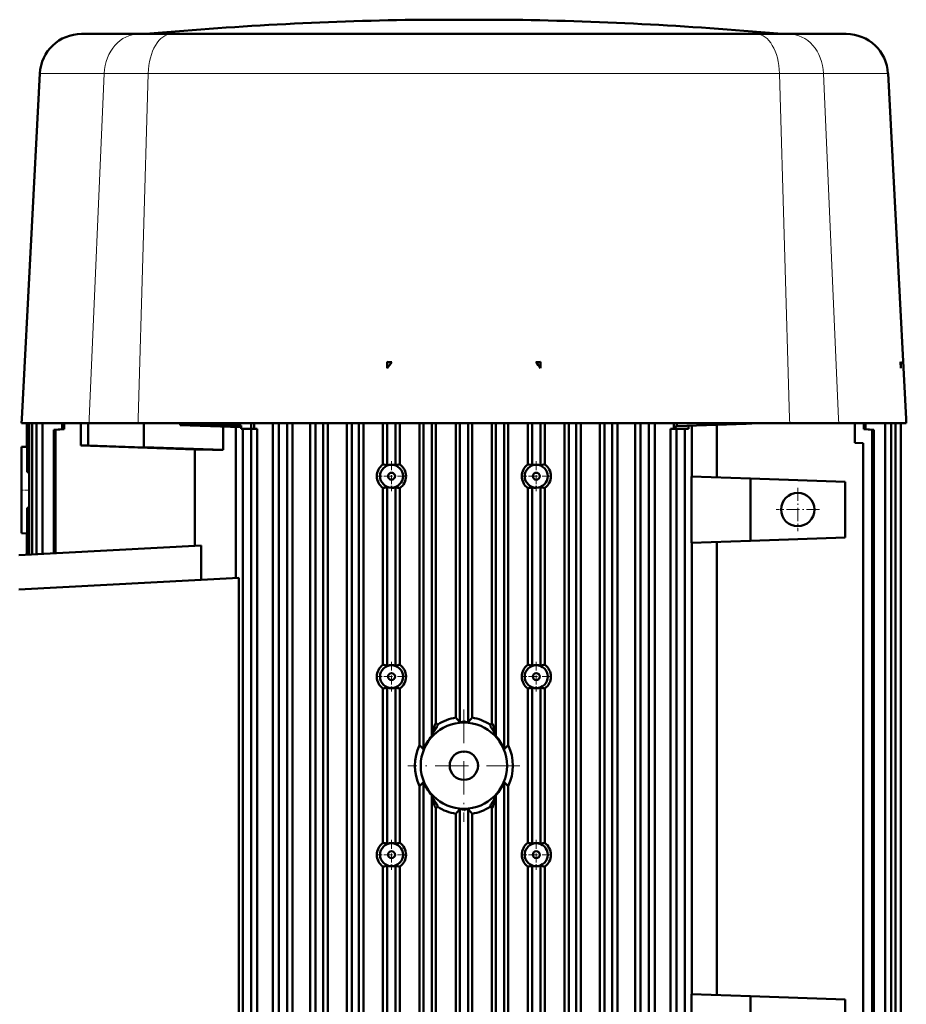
# Model space of a CAD drawing. Extents: x -2065 to 2446, y -2124 to 856.
# Tile 28 of 59: x -1615 to -1296, y 502 to 856. Entities that reach past the tile are written whole.
import ezdxf

# ---------------------------------------------------------------- set-up
doc = ezdxf.new("R2010")
doc.units = 0
doc.linetypes.add('DASHDOT', pattern=[18.5, 12, -3, 0.5, -3])

msp = doc.modelspace()

# ---------------------------------------------------------------- linework, layer by layer
at = {"color": 7, "lineweight": 50}
for p, q in [((-1468.23, 855.66), (-1470.07, 855.66)), ((-1455.07, 855.66), (-1468.23, 855.66)), ((-1447.88, 855.66), (-1455.07, 855.66)), ((-1440.07, 855.66), (-1447.88, 855.66)), ((-1592.5, 850.54), (-1571.88, 850.54)), ((-1560.17, 850.54), (-1571.88, 850.54)), ((-1455.07, 850.54), (-1560.17, 850.54)), ((-1455.07, 850.54), (-1349.97, 850.54)), ((-1338.26, 850.54), (-1349.97, 850.54)), ((-1317.63, 850.54), (-1338.26, 850.54)), ((-1607.48, 836.33), (-1613.98, 712.26)), ((-1302.65, 836.33), (-1296.15, 712.26)), ((-1482.6, 732.7), (-1482.59, 732.68)), ((-1482.6, 732.7), (-1482.59, 730.53)), ((-1480.95, 732.68), (-1482.6, 732.7)), ((-1482.59, 730.53), (-1482.59, 732.68)), ((-1482.59, 732.68), (-1480.95, 732.68)), ((-1429.19, 732.68), (-1427.54, 732.7)), ((-1427.54, 732.68), (-1429.19, 732.68)), ((-1427.54, 732.7), (-1427.54, 732.68)), ((-1427.54, 732.7), (-1427.54, 730.53)), ((-1427.54, 730.53), (-1427.54, 732.68)), ((-1298.18, 732.7), (-1298.07, 730.53)), ((-1298.18, 732.7), (-1298.07, 732.68)), ((-1298.07, 732.68), (-1298.07, 730.53)), ((-1614.07, 710.66), (-1613.98, 712.26)), ((-1296.07, 710.66), (-1296.15, 712.26)), ((-1589.79, 710.66), (-1614.07, 710.66)), ((-1612.17, 702.21), (-1612.17, 710.66)), ((-1611.97, 693.08), (-1611.97, 710.66)), ((-1611.3, 663.5), (-1611.3, 710.66)), ((-1610.18, 663.56), (-1610.18, 710.66)), ((-1608.63, 663.64), (-1608.63, 710.66)), ((-1606.52, 710.66), (-1606.52, 663.75)), ((-1599.4, 708.58), (-1602.43, 708.34)), ((-1602.43, 708.34), (-1602.43, 663.96)), ((-1601.84, 708.29), (-1602.43, 708.34)), ((-1598.74, 708.52), (-1601.84, 708.29)), ((-1601.84, 708.29), (-1601.84, 664)), ((-1599.4, 710.66), (-1599.4, 708.58)), ((-1598.74, 708.52), (-1599.4, 708.58)), ((-1598.74, 710.66), (-1598.74, 708.52)), ((-1592.71, 702.66), (-1592.71, 710.66)), ((-1590.07, 702.66), (-1590.07, 710.66)), ((-1572.18, 710.66), (-1589.79, 710.66)), ((-1572.18, 710.66), (-1455.07, 710.66)), ((-1570.07, 710.66), (-1570.07, 702.09)), ((-1557.07, 710.54), (-1560.57, 710.66)), ((-1557.07, 710.04), (-1557.07, 710.66)), ((-1557.07, 710.04), (-1556.55, 710.53)), ((-1535.37, 709.28), (-1557.07, 710.04)), ((-1556.56, 710.53), (-1556.56, 710.66)), ((-1556.45, 710.64), (-1556.56, 710.53)), ((-1556.56, 710.53), (-1556.55, 710.53)), ((-1535.35, 709.79), (-1556.55, 710.53)), ((-1556.45, 710.64), (-1556.45, 710.66)), ((-1556.45, 710.64), (-1535.15, 709.92)), ((-1541.63, 709.5), (-1541.63, 701.11)), ((-1537.07, 709.34), (-1537.07, 655.06)), ((-1535.35, 709.79), (-1535.37, 709.28)), ((-1535.35, 709.79), (-1535.15, 709.92)), ((-1535.15, 709.92), (-1535.15, 708.66)), ((-1535.15, 708.66), (-1534.56, 708.66)), ((-1534.56, 708.66), (-1534.56, 444.66)), ((-1531.56, 708.66), (-1534.56, 708.66)), ((-1531.57, 710.66), (-1531.57, 708.66)), ((-1529.35, 708.66), (-1531.56, 708.66)), ((-1531.56, 444.66), (-1531.56, 708.66)), ((-1530.47, 710.66), (-1530.47, 709.61)), ((-1530.47, 708.66), (-1530.47, 709.61)), ((-1529.35, 708.66), (-1529.35, 461.52)), ((-1523.7, 461.52), (-1523.7, 710.66)), ((-1521.55, 442.08), (-1521.55, 710.66)), ((-1518.55, 710.66), (-1518.55, 442.08)), ((-1516.62, 461.52), (-1516.62, 710.66)), ((-1510.3, 461.52), (-1510.3, 710.66)), ((-1508.42, 442.42), (-1508.42, 710.66)), ((-1505.64, 442.42), (-1505.64, 710.66)), ((-1503.91, 461.52), (-1503.91, 710.66)), ((-1497.08, 461.52), (-1497.08, 710.66)), ((-1495.39, 442.66), (-1495.39, 710.66)), ((-1492.78, 442.66), (-1492.78, 710.66)), ((-1491.2, 461.52), (-1491.2, 710.66)), ((-1484.18, 695.89), (-1484.18, 710.66)), ((-1482.59, 695.57), (-1482.59, 710.66)), ((-1479.59, 695.59), (-1479.59, 710.66)), ((-1478.07, 695.92), (-1478.07, 710.66)), ((-1471.03, 595.07), (-1471.03, 710.66)), ((-1469.57, 710.66), (-1469.57, 593.53)), ((-1466.57, 598.27), (-1466.57, 710.66)), ((-1465.13, 603.05), (-1465.13, 710.66)), ((-1457.98, 604.95), (-1457.98, 710.66)), ((-1456.57, 603.23), (-1456.57, 710.66)), ((-1337.96, 710.66), (-1455.07, 710.66)), ((-1453.57, 710.66), (-1453.57, 603.23)), ((-1452.15, 604.95), (-1452.15, 710.66)), ((-1445.01, 603.05), (-1445.01, 710.66)), ((-1443.57, 598.27), (-1443.57, 710.66)), ((-1440.57, 710.66), (-1440.57, 593.53)), ((-1439.1, 595.07), (-1439.1, 710.66)), ((-1432.06, 695.92), (-1432.06, 710.66)), ((-1430.54, 695.59), (-1430.54, 710.66)), ((-1427.54, 695.57), (-1427.54, 710.66)), ((-1425.95, 695.89), (-1425.95, 710.66)), ((-1418.94, 461.52), (-1418.94, 710.66)), ((-1417.35, 442.66), (-1417.35, 710.66)), ((-1414.74, 442.66), (-1414.74, 710.66)), ((-1413.06, 461.52), (-1413.06, 710.66)), ((-1406.23, 461.52), (-1406.23, 710.66)), ((-1404.49, 442.42), (-1404.49, 710.66)), ((-1401.72, 710.66), (-1401.72, 442.42)), ((-1399.84, 461.52), (-1399.84, 710.66)), ((-1393.52, 461.52), (-1393.52, 710.66)), ((-1391.58, 442.08), (-1391.58, 710.66)), ((-1388.58, 710.66), (-1388.58, 442.08)), ((-1386.44, 461.52), (-1386.44, 710.66)), ((-1380.83, 708.66), (-1378.63, 708.66)), ((-1380.83, 708.66), (-1380.83, 461.52)), ((-1379.67, 710.66), (-1379.67, 709.61)), ((-1379.67, 708.66), (-1379.67, 709.61)), ((-1378.56, 709.65), (-1379.05, 709.63)), ((-1379.05, 708.66), (-1379.05, 709.63)), ((-1375.63, 708.66), (-1378.63, 708.66)), ((-1378.63, 444.66), (-1378.63, 708.66)), ((-1378.56, 710.66), (-1378.56, 709.65)), ((-1353.57, 710.52), (-1378.56, 709.65)), ((-1375.63, 708.66), (-1375.63, 444.66)), ((-1375.63, 708.66), (-1374.29, 708.66)), ((-1374.29, 708.66), (-1374.29, 709.8)), ((-1373.12, 709.84), (-1373.12, 691.59)), ((-1364.17, 710.15), (-1364.17, 691.27)), ((-1353.57, 710.66), (-1353.57, 710.52)), ((-1349.57, 710.66), (-1353.57, 710.52)), ((-1320.35, 710.66), (-1337.96, 710.66)), ((-1320.35, 710.66), (-1296.07, 710.66)), ((-1314.57, 703.66), (-1314.57, 710.66)), ((-1311.39, 710.66), (-1311.39, 708.52)), ((-1311.39, 708.52), (-1310.73, 708.58)), ((-1311.39, 708.52), (-1308.3, 708.29)), ((-1310.73, 710.66), (-1310.73, 708.58)), ((-1310.73, 708.58), (-1307.7, 708.34)), ((-1308.3, 708.29), (-1307.7, 708.34)), ((-1308.3, 708.29), (-1308.3, 587.66)), ((-1307.7, 708.34), (-1307.7, 587.66)), ((-1303.62, 440.66), (-1303.62, 710.66)), ((-1301.48, 710.66), (-1301.48, 441.04)), ((-1299.93, 710.66), (-1299.93, 441.31)), ((-1298.07, 710.66), (-1298.07, 437.63)), ((-1614.07, 702.16), (-1612.17, 702.26)), ((-1614.07, 702.16), (-1614.07, 671.16)), ((-1611.97, 702.22), (-1612.17, 702.21)), ((-1590.07, 702.66), (-1592.71, 702.66)), ((-1592.71, 702.66), (-1551.8, 701.26)), ((-1570.07, 701.98), (-1590.07, 702.66)), ((-1570.07, 702.09), (-1541.63, 701.11)), ((-1570.07, 701.98), (-1570.07, 702.09)), ((-1551.8, 701.26), (-1551.8, 666.62)), ((-1311.57, 703.53), (-1314.57, 703.66)), ((-1311.57, 703.53), (-1311.57, 447.66)), ((-1611.3, 693.09), (-1611.97, 693.08)), ((-1352.07, 690.85), (-1373.27, 691.59)), ((-1373.27, 667.74), (-1373.27, 691.59)), ((-1352.07, 668.48), (-1352.07, 690.85)), ((-1318.07, 689.66), (-1352.07, 690.85)), ((-1484.18, 623.89), (-1484.18, 687.43)), ((-1482.59, 623.57), (-1482.59, 687.76)), ((-1479.59, 623.59), (-1479.59, 687.74)), ((-1478.07, 623.92), (-1478.07, 687.4)), ((-1432.06, 623.92), (-1432.06, 687.4)), ((-1430.54, 623.59), (-1430.54, 687.74)), ((-1427.54, 623.57), (-1427.54, 687.76)), ((-1425.95, 623.89), (-1425.95, 687.43)), ((-1318.07, 689.66), (-1318.07, 669.66)), ((-1611.3, 680.24), (-1611.97, 680.24)), ((-1611.97, 663.46), (-1611.97, 680.24)), ((-1341.07, 679.68), (-1341.07, 679.65)), ((-1614.07, 671.16), (-1612.17, 671.06)), ((-1611.97, 671.1), (-1612.17, 671.11)), ((-1612.17, 663.45), (-1612.17, 671.11)), ((-1318.07, 669.66), (-1352.07, 668.48)), ((-1549.53, 666.74), (-1615.07, 663.3)), ((-1549.53, 666.74), (-1549.53, 654.41)), ((-1352.07, 668.48), (-1373.27, 667.74)), ((-1373.12, 667.74), (-1373.12, 505.59)), ((-1364.17, 668.05), (-1364.17, 505.27)), ((-1535.89, 655.12), (-1615.07, 650.98)), ((-1535.89, 655.12), (-1535.89, 474.97)), ((-1482.59, 559.57), (-1482.59, 615.76)), ((-1479.59, 559.59), (-1479.59, 615.74)), ((-1430.54, 559.59), (-1430.54, 615.74)), ((-1427.54, 559.57), (-1427.54, 615.76)), ((-1484.18, 559.89), (-1484.18, 615.43)), ((-1478.07, 559.92), (-1478.07, 615.4)), ((-1432.06, 559.92), (-1432.06, 615.4)), ((-1425.95, 559.89), (-1425.95, 615.43)), ((-1455.59, 603.29), (-1455.2, 603.3)), ((-1454.94, 603.3), (-1455.07, 603.3)), ((-1454.55, 603.29), (-1454.94, 603.3)), ((-1445.54, 602.33), (-1445.54, 602.33)), ((-1444.96, 602.78), (-1444.96, 602.79)), ((-1466.53, 598.37), (-1466.57, 598.27)), ((-1443.6, 598.37), (-1443.57, 598.27)), ((-1308.3, 587.66), (-1308.3, 444.95)), ((-1307.7, 587.66), (-1307.7, 444.85)), ((-1471.03, 461.52), (-1471.03, 580.26)), ((-1469.57, 581.8), (-1469.57, 453.22)), ((-1440.57, 581.8), (-1440.57, 453.22)), ((-1439.1, 461.52), (-1439.1, 580.26)), ((-1466.57, 577.06), (-1466.53, 576.96)), ((-1466.57, 467.32), (-1466.57, 577.06)), ((-1443.57, 577.06), (-1443.6, 576.96)), ((-1443.57, 467.32), (-1443.57, 577.06)), ((-1465.17, 572.54), (-1465.18, 572.55)), ((-1465.13, 572.28), (-1465.13, 467.32)), ((-1464.6, 572.99), (-1464.6, 573)), ((-1457.98, 570.38), (-1457.98, 467.32)), ((-1456.57, 467.32), (-1456.57, 572.1)), ((-1455.59, 572.03), (-1455.2, 572.03)), ((-1455.2, 572.03), (-1455.07, 572.03)), ((-1454.55, 572.03), (-1454.94, 572.03)), ((-1453.57, 467.32), (-1453.57, 572.1)), ((-1452.15, 570.38), (-1452.15, 467.32)), ((-1445.01, 572.28), (-1445.01, 467.32)), ((-1484.18, 487.89), (-1484.18, 551.43)), ((-1482.59, 487.57), (-1482.59, 551.76)), ((-1479.59, 487.59), (-1479.59, 551.74)), ((-1478.07, 487.92), (-1478.07, 551.4)), ((-1432.06, 487.92), (-1432.06, 551.4)), ((-1430.54, 487.59), (-1430.54, 551.74)), ((-1427.54, 487.57), (-1427.54, 551.76)), ((-1425.95, 487.89), (-1425.95, 551.43)), ((-1373.27, 481.74), (-1373.27, 505.59)), ((-1352.07, 504.85), (-1373.27, 505.59)), ((-1352.07, 482.48), (-1352.07, 504.85)), ((-1318.07, 503.66), (-1352.07, 504.85)), ((-1318.07, 503.66), (-1318.07, 483.66))]:
    msp.add_line(p, q, dxfattribs=at)
at = {"color": 7, "lineweight": 18}
for p, q in [((-1554.13, 850.65), (-1567.95, 850.65)), ((-1452.13, 850.65), (-1554.13, 850.65)), ((-1400.95, 850.65), (-1452.13, 850.65)), ((-1342.19, 850.65), (-1400.95, 850.65)), ((-1584.32, 836.33), (-1607.48, 836.33)), ((-1584.32, 836.33), (-1589.72, 712.26)), ((-1584.32, 836.33), (-1568.51, 836.33)), ((-1568.51, 836.33), (-1572.13, 712.26)), ((-1455.07, 836.33), (-1568.51, 836.33)), ((-1455.07, 836.33), (-1341.63, 836.33)), ((-1341.63, 836.33), (-1338, 712.26)), ((-1341.63, 836.33), (-1340.23, 836.33)), ((-1340.23, 836.33), (-1325.82, 836.33)), ((-1302.65, 836.33), (-1325.82, 836.33)), ((-1325.82, 836.33), (-1320.42, 712.26)), ((-1589.79, 710.66), (-1589.72, 712.26)), ((-1572.18, 710.66), (-1572.13, 712.26)), ((-1337.96, 710.66), (-1338, 712.26)), ((-1320.35, 710.66), (-1320.42, 712.26)), ((-1455.07, 603.66), (-1455.2, 603.66)), ((-1455.2, 603.3), (-1455.2, 603.66)), ((-1455.07, 603.66), (-1454.93, 603.66)), ((-1454.94, 603.3), (-1454.93, 603.66)), ((-1455.2, 572.03), (-1455.2, 571.67)), ((-1455.07, 571.66), (-1455.2, 571.67)), ((-1455.07, 571.66), (-1454.93, 571.67)), ((-1454.94, 572.03), (-1454.93, 571.67))]:
    msp.add_line(p, q, dxfattribs=at)
at = {"color": 7, "linetype": 'DASHDOT', "lineweight": 18, "ltscale": 0.003079}
msp.add_line((-1455.07, 850.66), (-1455.07, 850.53), dxfattribs=at)
at = {"color": 7, "linetype": 'DASHDOT', "lineweight": 18, "ltscale": 0.268124}
for p, q in [((-1481.07, 697.03), (-1481.07, 686.3)), ((-1429.07, 697.03), (-1429.07, 686.3)), ((-1475.71, 691.66), (-1486.43, 691.66)), ((-1423.71, 691.66), (-1434.43, 691.66)), ((-1481.07, 625.03), (-1481.07, 614.3)), ((-1429.07, 625.03), (-1429.07, 614.3)), ((-1475.71, 619.66), (-1486.43, 619.66)), ((-1423.71, 619.66), (-1434.43, 619.66)), ((-1475.71, 555.66), (-1486.43, 555.66)), ((-1423.71, 555.66), (-1434.43, 555.66))]:
    msp.add_line(p, q, dxfattribs=at)
at = {"color": 7, "linetype": 'DASHDOT', "lineweight": 18, "ltscale": 0.083047}
msp.add_line((-1614.34, 686.66), (-1611.02, 686.66), dxfattribs=at)
at = {"color": 7, "linetype": 'DASHDOT', "lineweight": 18, "ltscale": 0.389999}
msp.add_line((-1335.07, 687.46), (-1335.07, 671.86), dxfattribs=at)
at = {"color": 7, "linetype": 'DASHDOT', "lineweight": 18, "ltscale": 0.390002}
msp.add_line((-1327.27, 679.66), (-1342.87, 679.66), dxfattribs=at)
at = {"color": 7, "linetype": 'DASHDOT', "lineweight": 18}
for p, q in [((-1455.07, 607.81), (-1455.07, 567.51)), ((-1434.92, 587.66), (-1475.22, 587.66))]:
    msp.add_line(p, q, dxfattribs=at)
at = {"color": 7, "linetype": 'DASHDOT', "lineweight": 18, "ltscale": 0.268126}
for p, q in [((-1481.07, 561.03), (-1481.07, 550.3)), ((-1429.07, 561.03), (-1429.07, 550.3))]:
    msp.add_line(p, q, dxfattribs=at)
at = {"color": 7, "lineweight": 50}
for points in [[(-1466.5, 598.74), (-1466.38, 598.94), (-1466.22, 599.38), (-1466.11, 599.79), (-1465.89, 600.82), (-1465.71, 601.65), (-1465.62, 602), (-1465.49, 602.39), (-1465.4, 602.56), (-1465.22, 602.75), (-1465.18, 602.78)], [(-1464.6, 602.33), (-1464.61, 602.02), (-1464.78, 601.57), (-1464.93, 601.32), (-1465.34, 600.71), (-1465.68, 600.2), (-1465.98, 599.69), (-1466.2, 599.25), (-1466.31, 598.9), (-1466.33, 598.64)], [(-1464.6, 602.33), (-1464.6, 602.33), (-1464.59, 602.36), (-1464.47, 602.48)], [(-1455.2, 603.66), (-1455.26, 603.6), (-1455.59, 603.29)], [(-1454.93, 603.66), (-1454.89, 603.62), (-1454.55, 603.29)], [(-1445.66, 602.48), (-1445.56, 602.38), (-1445.54, 602.35), (-1445.54, 602.33)], [(-1445.54, 602.33), (-1445.54, 602.06), (-1445.46, 601.79), (-1445.28, 601.44), (-1445.11, 601.17), (-1444.68, 600.53), (-1444.13, 599.65), (-1443.93, 599.22), (-1443.83, 598.88), (-1443.81, 598.64)], [(-1443.63, 598.74), (-1443.83, 599.1), (-1444.05, 599.9), (-1444.3, 601.09), (-1444.48, 601.88), (-1444.57, 602.19), (-1444.71, 602.52), (-1444.85, 602.69), (-1444.96, 602.78)], [(-1466.53, 598.37), (-1466.51, 598.7), (-1466.5, 598.73), (-1466.5, 598.74), (-1466.5, 598.74)], [(-1466.53, 598.37), (-1466.34, 598.61), (-1466.33, 598.64), (-1466.33, 598.64)], [(-1443.6, 598.37), (-1443.79, 598.61), (-1443.81, 598.64), (-1443.81, 598.64)], [(-1443.6, 598.37), (-1443.63, 598.7), (-1443.63, 598.73), (-1443.63, 598.74), (-1443.63, 598.74)], [(-1466.5, 576.59), (-1466.5, 576.59), (-1466.51, 576.6), (-1466.52, 576.68), (-1466.53, 576.96)], [(-1466.53, 576.96), (-1466.34, 576.72), (-1466.33, 576.69), (-1466.33, 576.68)], [(-1465.18, 572.55), (-1465.31, 572.65), (-1465.44, 572.85), (-1465.58, 573.18), (-1465.67, 573.5), (-1465.85, 574.29), (-1466.07, 575.36), (-1466.25, 576.05), (-1466.34, 576.3), (-1466.5, 576.59)], [(-1464.6, 573), (-1464.6, 573.27), (-1464.67, 573.53), (-1464.85, 573.88), (-1465.03, 574.16), (-1465.46, 574.8), (-1466.01, 575.68), (-1466.21, 576.11), (-1466.31, 576.45), (-1466.33, 576.68)], [(-1445.54, 573), (-1445.53, 573.32), (-1445.35, 573.76), (-1445.2, 574.01), (-1444.8, 574.62), (-1444.35, 575.3), (-1444.16, 575.63), (-1443.92, 576.12), (-1443.82, 576.49), (-1443.81, 576.68)], [(-1443.63, 576.59), (-1443.76, 576.39), (-1443.89, 576.05), (-1443.98, 575.74), (-1444.15, 574.95), (-1444.39, 573.81), (-1444.51, 573.33), (-1444.65, 572.94), (-1444.78, 572.7), (-1444.96, 572.55)], [(-1443.6, 576.96), (-1443.79, 576.72), (-1443.81, 576.69), (-1443.81, 576.68)], [(-1443.6, 576.96), (-1443.63, 576.62), (-1443.63, 576.59), (-1443.63, 576.59), (-1443.63, 576.59)], [(-1464.47, 572.84), (-1464.57, 572.95), (-1464.59, 572.98), (-1464.6, 572.99)], [(-1455.2, 571.67), (-1455.25, 571.71), (-1455.59, 572.03)], [(-1454.93, 571.67), (-1454.87, 571.73), (-1454.55, 572.03)], [(-1445.54, 573), (-1445.54, 572.99), (-1445.55, 572.97), (-1445.66, 572.84)]]:
    msp.add_lwpolyline(points, dxfattribs=at)
for centre, radius in [((-1481.07, 691.66), 4.12), ((-1429.07, 691.66), 4.12), ((-1481.07, 691.66), 1.25), ((-1429.07, 691.66), 1.25), ((-1335.07, 679.66), 6), ((-1481.07, 619.66), 4.12), ((-1429.07, 619.66), 4.12), ((-1481.07, 619.66), 1.25), ((-1429.07, 619.66), 1.25), ((-1455.07, 587.66), 15.5), ((-1455.07, 587.66), 5.1), ((-1481.07, 555.66), 4.12), ((-1429.07, 555.66), 4.12), ((-1481.07, 555.66), 1.25), ((-1429.07, 555.66), 1.25)]:
    msp.add_circle(centre, radius, dxfattribs=at)
for centre, radius, start, end in [((-1455.07, -394.25), 1250, 90.68756, 95.18106), ((-1455.07, -394.25), 1250, 84.81894, 89.31245), ((-1592.5, 835.54), 15, 90, 177), ((-1570.2, 875.54), 25, 270.0666, 275.1811), ((-1339.93, 875.54), 25, 264.8189, 269.9335), ((-1317.63, 835.54), 15, 3.0004, 90), ((-1410.93, 677.43), 89.19, 141.7254, 143.4664), ((-1499.21, 677.43), 89.19, 36.5336, 38.2746), ((-1580.67, -1586.93), 2288.38, 89.02235, 89.27716), ((-1481.11, 691.66), 5.23, 125.967, 234.0329), ((-1484.83, 688.64), 7.28, 72.1239, 84.9045), ((-1481.07, 691.66), 4.19, 69.4267, 111.3312), ((-1477.28, 688.66), 7.31, 96.2357, 108.4753), ((-1481.1, 691.66), 5.23, 305.3934, 54.6066), ((-1429.04, 691.66), 5.23, 125.3934, 234.6066), ((-1432.86, 688.66), 7.31, 71.5247, 83.7644), ((-1429.07, 691.66), 4.19, 68.6688, 110.5733), ((-1425.31, 688.64), 7.28, 95.0955, 107.8761), ((-1429.02, 691.66), 5.23, 305.967, 54.0329), ((-1484.82, 694.65), 7.25, 275.0663, 287.9045), ((-1481.07, 691.66), 4.19, 248.6688, 290.5733), ((-1477.28, 694.67), 7.31, 251.5247, 263.7643), ((-1432.85, 694.64), 7.28, 276.2094, 288.5009), ((-1429.07, 691.66), 4.19, 249.4267, 291.3312), ((-1425.31, 694.68), 7.28, 252.1239, 264.9045), ((-1481.11, 619.66), 5.23, 125.967, 234.0329), ((-1484.83, 616.64), 7.28, 72.1239, 84.9045), ((-1481.07, 619.66), 4.19, 69.4267, 111.3312), ((-1477.28, 616.66), 7.31, 96.2357, 108.4753), ((-1481.1, 619.66), 5.23, 305.3934, 54.6066), ((-1429.04, 619.66), 5.23, 125.3934, 234.6066), ((-1432.86, 616.66), 7.31, 71.5247, 83.7644), ((-1429.07, 619.66), 4.19, 68.6688, 110.5733), ((-1425.31, 616.64), 7.28, 95.0955, 107.8761), ((-1429.02, 619.66), 5.23, 305.967, 54.0329), ((-1484.82, 622.65), 7.25, 275.0663, 287.9045), ((-1481.07, 619.66), 4.19, 248.6688, 290.5733), ((-1477.28, 622.67), 7.31, 251.5247, 263.7643), ((-1432.85, 622.64), 7.28, 276.2094, 288.5009), ((-1429.07, 619.66), 4.19, 249.4267, 291.3312), ((-1425.31, 622.65), 7.25, 252.0955, 264.9337), ((-1455.08, 587.53), 17.66, 99.4818, 122.1433), ((-1528.49, 545.36), 92.31, 38.8214, 40.2035), ((-1381.65, 545.36), 92.31, 139.7966, 141.1787), ((-1455.06, 587.53), 17.66, 57.8566, 80.5182), ((-1462.99, 604.87), 2.81, 220.3798, 238.1233), ((-1455.07, 587.66), 15.64, 91.8984, 95.5036), ((-1455.07, 587.66), 15.64, 90, 90.4821), ((-1455.07, 587.66), 15.64, 84.4964, 88.1016), ((-1447.15, 604.88), 2.82, 301.895, 319.6019), ((-1455.07, 587.66), 15.64, 137.3179, 157.9634), ((-1455.07, 587.66), 15.64, 22.0366, 42.6821), ((-1455.23, 587.66), 17.45, 154.8999, 205.1001), ((-1515.62, 550.97), 62.71, 42.7443, 44.6838), ((-1394.52, 550.97), 62.71, 135.3163, 137.2558), ((-1454.91, 587.66), 17.45, 334.8999, 25.1001), ((-1516.37, 625.07), 63.74, 315.332, 317.2401), ((-1455.07, 587.66), 15.64, 202.0366, 222.6821), ((-1455.07, 587.66), 15.64, 317.3179, 337.9634), ((-1393.77, 625.07), 63.74, 222.7598, 224.6679), ((-1462.98, 570.45), 2.82, 121.895, 139.6019), ((-1455.08, 587.8), 17.66, 237.8569, 260.5179), ((-1528.33, 629.84), 92.11, 319.795, 321.1803), ((-1455.07, 587.66), 15.64, 264.4964, 268.1016), ((-1455.07, 587.66), 15.64, 270, 270.4821), ((-1455.07, 587.66), 15.64, 271.8984, 275.5036), ((-1381.8, 629.84), 92.11, 218.8196, 220.2049), ((-1455.06, 587.8), 17.66, 279.4817, 302.1434), ((-1447.15, 570.45), 2.82, 40.398, 58.1051), ((-1481.11, 555.66), 5.23, 125.967, 234.0329), ((-1484.83, 552.64), 7.28, 72.1239, 84.9045), ((-1481.07, 555.66), 4.19, 69.4267, 111.3312), ((-1477.28, 552.66), 7.31, 96.2357, 108.4753), ((-1481.1, 555.66), 5.23, 305.3934, 54.6066), ((-1429.04, 555.66), 5.23, 125.3934, 234.6066), ((-1432.86, 552.66), 7.31, 71.5247, 83.7644), ((-1429.07, 555.66), 4.19, 68.6688, 110.5733), ((-1425.31, 552.67), 7.25, 95.0663, 107.9045), ((-1429.02, 555.66), 5.23, 305.967, 54.0329), ((-1484.82, 558.65), 7.25, 275.0663, 287.9045), ((-1481.07, 555.66), 4.19, 248.6688, 290.5733), ((-1477.28, 558.67), 7.31, 251.5247, 263.7643), ((-1432.86, 558.67), 7.31, 276.2356, 288.4753), ((-1429.07, 555.66), 4.19, 249.4267, 291.3312), ((-1425.31, 558.68), 7.28, 252.1239, 264.9045)]:
    msp.add_arc(centre, radius, start, end, dxfattribs=at)
at = {"color": 7, "lineweight": 18}
for centre, start, end in [((-1465.93, 599.56), 235.3715, 246.7701), ((-1444.21, 599.56), 293.2299, 304.6285), ((-1465.93, 575.76), 113.2299, 124.6284), ((-1444.21, 575.76), 55.3716, 66.7699)]:
    msp.add_arc(centre, 1, start, end, dxfattribs=at)
for centre, major_axis, ratio, start_param, end_param in [((-1571.88, 835.54), (0, -15), 0.830539, 3.141551, 4.659957), ((-1560.17, 835.54), (0, -15), 0.55696, 3.141588, 4.659994), ((-1349.97, 835.54), (0, 15), 0.556962, 4.764749, 6.283185), ((-1338.26, 835.54), (0, -15), 0.830538, 1.623156, 3.141593), ((-1463.06, 604.89), (2.53, -1.61), 0.997902, 4.492444, 4.73836), ((-1447.08, 604.89), (-2.53, -1.61), 0.997902, 1.544823, 1.790739), ((-1463.06, 570.44), (-2.53, -1.61), 0.997902, 4.686418, 4.932334), ((-1447.08, 570.44), (2.53, -1.61), 0.997902, 1.350854, 1.59677)]:
    msp.add_ellipse(centre, major_axis=major_axis, ratio=ratio, start_param=start_param, end_param=end_param, dxfattribs=at)
at = {"color": 7, "lineweight": 50}
for centre, major_axis, ratio, start_param, end_param in [((-1465.18, 604.89), (0, 2.11), 0.052336, 3.178608, 3.654464), ((-1444.96, 604.6), (0, -1.82), 0.056023, 5.729308, 6.182482), ((-1465.18, 570.73), (0, -1.82), 0.056003, 2.587942, 3.04093), ((-1444.95, 570.44), (0, 2.11), 0.052336, 0.037015, 0.512872)]:
    msp.add_ellipse(centre, major_axis=major_axis, ratio=ratio, start_param=start_param, end_param=end_param, dxfattribs=at)

doc.saveas('drawing.dxf')
